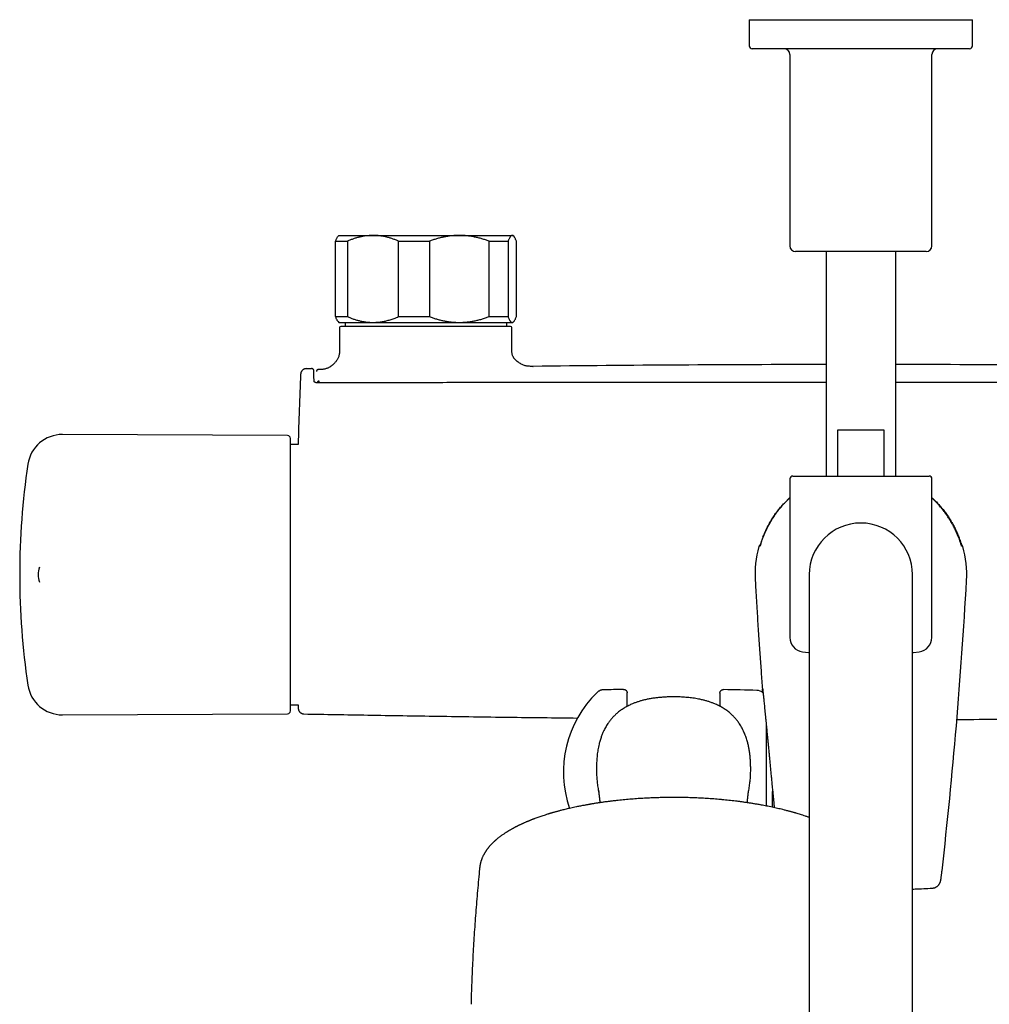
# Model space of a CAD drawing. Header units: millimetres. Extents: x 8 to 1577, y 12 to 2536.
# Tile 4 of 108: x 657 to 824, y 1140 to 1310. Entities that reach past the tile are written whole.
import ezdxf

# ---------------------------------------------------------------- set-up
doc = ezdxf.new("R2010")
doc.units = ezdxf.units.MM

msp = doc.modelspace()

# ---------------------------------------------------------------- linework, layer by layer
at = {"color": 7, "linetype": 'Continuous', "lineweight": 30}
for p, q in [((782.85, 1309.85), (782.85, 1305.35)), ((782.85, 1309.85), (802.1, 1309.85)), ((802.1, 1309.85), (821.35, 1309.85)), ((821.35, 1305.35), (821.35, 1309.85)), ((820.85, 1304.85), (783.35, 1304.85)), ((789.85, 1303.85), (789.85, 1270.85)), ((814.35, 1270.85), (814.35, 1303.85)), ((712.1, 1272.65), (711.97, 1272.52)), ((712.1, 1272.65), (717.97, 1272.65)), ((717.97, 1272.65), (732.84, 1272.65)), ((732.84, 1272.65), (741.97, 1272.65)), ((741.97, 1272.65), (742.1, 1272.65)), ((742.23, 1272.52), (742.1, 1272.65)), ((711.5, 1271.65), (713.55, 1271.65)), ((711.5, 1258.65), (711.5, 1271.65)), ((713.55, 1271.65), (713.55, 1258.65)), ((722.39, 1271.65), (727.7, 1271.65)), ((722.39, 1258.65), (722.39, 1271.65)), ((727.7, 1271.65), (727.7, 1258.65)), ((737.99, 1258.65), (737.99, 1271.65)), ((737.99, 1271.65), (741.25, 1271.65)), ((741.25, 1271.65), (741.25, 1258.65)), ((742.7, 1258.65), (742.7, 1271.65)), ((802.1, 1269.85), (790.85, 1269.85)), ((796.1, 1269.85), (796.1, 1231.15)), ((813.35, 1269.85), (802.1, 1269.85)), ((808.1, 1231.15), (808.1, 1269.85)), ((711.5, 1258.65), (713.55, 1258.65)), ((722.39, 1258.65), (727.7, 1258.65)), ((737.99, 1258.65), (741.25, 1258.65)), ((711.97, 1257.78), (712.1, 1257.65)), ((712.1, 1257.65), (717.97, 1257.65)), ((712.21, 1256.75), (712.21, 1253.15)), ((741.7, 1256.95), (712.41, 1256.95)), ((713.14, 1257.65), (713.14, 1256.95)), ((717.97, 1257.65), (732.84, 1257.65)), ((732.84, 1257.65), (741.97, 1257.65)), ((741.06, 1256.95), (741.06, 1257.65)), ((741.9, 1253.15), (741.9, 1256.75)), ((741.97, 1257.65), (742.1, 1257.65)), ((742.1, 1257.65), (742.23, 1257.78)), ((712.21, 1253.15), (712.21, 1253.15)), ((741.9, 1253.15), (741.9, 1253.15)), ((706.47, 1249.68), (706.48, 1249.67)), ((707.38, 1249.69), (707.37, 1249.69)), ((707.4, 1249.69), (707.38, 1249.69)), ((707.43, 1249.68), (707.38, 1249.69)), ((745.52, 1250.07), (745.56, 1250.07)), ((705.49, 1248.72), (705.49, 1248.72)), ((708.57, 1249.52), (708.51, 1249.5)), ((708.55, 1249.51), (708.53, 1249.51)), ((708.58, 1249.52), (708.58, 1249.52)), ((708.4, 1247.24), (708.4, 1247.36)), ((703.24, 1238.15), (664.4, 1238.32)), ((798.13, 1239.15), (806.07, 1239.15)), ((798.13, 1231.15), (798.13, 1239.15)), ((806.07, 1239.15), (806.07, 1231.15)), ((703.74, 1190.65), (703.74, 1237.65)), ((705.05, 1236.59), (703.74, 1236.59)), ((790.35, 1231.15), (813.85, 1231.15)), ((796.04, 1231.15), (796.1, 1231.17)), ((796.09, 1231.15), (796.1, 1231.15)), ((808.1, 1231.17), (808.14, 1231.15)), ((808.11, 1231.15), (808.1, 1231.15)), ((789.85, 1230.65), (789.85, 1203.33)), ((814.35, 1203.33), (814.35, 1230.65)), ((819.46, 1219.28), (819.45, 1219.32)), ((784.5, 1218.98), (784.5, 1218.98)), ((819.7, 1218.98), (819.7, 1218.98)), ((660.44, 1215.41), (660.45, 1215.42)), ((793.2, 1214.15), (793.2, 1184.15)), ((811, 1184.15), (811, 1214.15)), ((783.89, 1213.13), (783.9, 1213.13)), ((761.8, 1191.44), (761.8, 1193.76)), ((777.8, 1193.74), (777.8, 1191.44)), ((703.74, 1191.71), (705.05, 1191.71)), ((705.05, 1191.71), (705.07, 1191.15)), ((664.4, 1189.98), (703.24, 1190.15)), ((785.8, 1174.26), (785.8, 1188.09)), ((793.2, 1184.15), (793.2, 894.15)), ((811, 894.15), (811, 1184.15)), ((786.77, 1178.02), (786.8, 1177.64)), ((786.8, 1177.64), (786.81, 1177.57)), ((786.81, 1177.57), (786.87, 1176.99)), ((786.87, 1176.9), (786.87, 1176.78)), ((786.87, 1174.04), (786.87, 1176.74)), ((755.52, 1174.57), (755.38, 1174.55))]:
    msp.add_line(p, q, dxfattribs=at)
at = {"color": 7, "linetype": 'Continuous', "lineweight": 30, "flags": 128}
for points in [[(706.47, 1249.68), (706.58, 1249.68), (706.69, 1249.68), (706.81, 1249.68), (706.92, 1249.68), (707.03, 1249.69), (707.15, 1249.69), (707.26, 1249.69), (707.38, 1249.69)], [(792.03, 1200.85), (793.04, 1200.73), (793.2, 1200.71)], [(811, 1200.71), (811.16, 1200.73), (812.16, 1200.85)]]:
    msp.add_lwpolyline(points, dxfattribs=at)
at = {"color": 7, "linetype": 'Continuous', "lineweight": 30}
for centre, radius, start, end in [((783.35, 1305.35), 0.5, 180, 270), ((788.85, 1303.85), 1, 0, 90), ((815.35, 1303.85), 1, 90, 180), ((820.85, 1305.35), 0.5, 270, 0), ((790.85, 1270.85), 1, 180, 270), ((813.35, 1270.85), 1, 270, 0), ((712.41, 1256.75), 0.2, 90, 180), ((741.7, 1256.75), 0.2, 0, 90), ((802.1, -3749.82), 5000.21, 90.06875, 90.64793), ((802.1, -3749.82), 5000.21, 89.35207, 89.93125), ((1504.74, 1214.15), 800, 177.52336, 178.3925), ((664.38, 1232.32), 6, 89.75, 171.5732), ((703.24, 1237.65), 0.5, 0, 89.75), ((787.04, 1214.15), 130, 171.5732, 188.4268), ((790.35, 1230.65), 0.5, 90, 180), ((813.85, 1230.65), 0.5, 0, 90), ((802.1, 1214.15), 8.9, 0, 180), ((784.98, 1218.85), 0.5, 112.3977, 164.6113), ((819.22, 1218.85), 0.5, 15.3819, 67.7197), ((802.1, 1214.15), 18.25, 164.6448, 183.2074), ((802.1, 1214.15), 18.25, 356.7926, 15.3552), ((664.24, 1214.15), 4, 161.4837, 198.5394), ((-62.85, 1262.62), 884.56, 353.53807, 356.79257), ((792.35, 1203.33), 2.5, 180, 262.7727), ((811.85, 1203.33), 2.5, 277.2273, 0), ((664.38, 1195.98), 6, 188.4268, 270.25), ((769.8, 1180.15), 19, 133.8657, 199.3625), ((769.07, 694.42), 500, 90.903, 91.3024), ((769.07, 694.42), 500, 88.2697, 88.9295), ((784.12, 1192.6), 1.6, 45.3163, 88.2697), ((703.24, 1190.65), 0.5, 270.25, 360)]:
    msp.add_arc(centre, radius, start, end, dxfattribs=at)
for points, knots in [([(711.5, 1271.65), (711.53, 1271.72), (711.59, 1271.87), (711.68, 1272.07), (711.76, 1272.24), (711.85, 1272.38), (711.92, 1272.48), (711.96, 1272.51), (711.97, 1272.52)], [0, 0, 0, 0, 0.188327, 0.376877, 0.566189, 0.755796, 0.948924, 1, 1, 1, 1]), ([(717.97, 1272.65), (717.92, 1272.65), (717.69, 1272.65), (717.28, 1272.63), (716.75, 1272.58), (716.21, 1272.49), (715.67, 1272.38), (715.14, 1272.24), (714.61, 1272.07), (714.08, 1271.87), (713.73, 1271.72), (713.55, 1271.65)], [0, 0, 0, 0, 0.034085, 0.1527, 0.271316, 0.392046, 0.512882, 0.633735, 0.754489, 0.877243, 1, 1, 1, 1]), ([(722.39, 1271.65), (722.22, 1271.72), (721.86, 1271.87), (721.33, 1272.07), (720.79, 1272.24), (720.24, 1272.39), (719.68, 1272.5), (719.12, 1272.59), (718.55, 1272.64), (718.16, 1272.65), (717.97, 1272.65)], [0, 0, 0, 0, 0.123055, 0.246106, 0.370182, 0.494254, 0.620027, 0.745797, 0.87262, 1, 1, 1, 1]), ([(732.84, 1272.65), (732.79, 1272.65), (732.53, 1272.65), (732.06, 1272.63), (731.43, 1272.58), (730.81, 1272.49), (730.18, 1272.38), (729.56, 1272.24), (728.93, 1272.07), (728.31, 1271.87), (727.91, 1271.72), (727.7, 1271.65)], [0, 0, 0, 0, 0.031426, 0.150353, 0.269282, 0.389133, 0.508986, 0.631385, 0.753788, 0.876892, 1, 1, 1, 1]), ([(737.99, 1271.65), (737.78, 1271.72), (737.38, 1271.87), (736.75, 1272.07), (736.13, 1272.24), (735.49, 1272.38), (734.84, 1272.5), (734.18, 1272.59), (733.51, 1272.64), (733.07, 1272.65), (732.84, 1272.65)], [0, 0, 0, 0, 0.1229729, 0.2459423, 0.3695815, 0.4932168, 0.6193748, 0.7455295, 0.8727654, 1, 1, 1, 1]), ([(741.97, 1272.65), (741.96, 1272.65), (741.93, 1272.65), (741.88, 1272.64), (741.8, 1272.6), (741.7, 1272.52), (741.59, 1272.38), (741.49, 1272.2), (741.39, 1272), (741.31, 1271.82), (741.27, 1271.71), (741.25, 1271.65)], [0, 0, 0, 0, 0.034085, 0.1230557, 0.2120267, 0.3617269, 0.5114334, 0.6636557, 0.8158867, 0.9079428, 1, 1, 1, 1]), ([(742.7, 1271.65), (742.67, 1271.72), (742.61, 1271.87), (742.52, 1272.07), (742.43, 1272.24), (742.34, 1272.38), (742.25, 1272.5), (742.16, 1272.59), (742.07, 1272.64), (742, 1272.65), (741.97, 1272.65)], [0, 0, 0, 0, 0.122973, 0.245943, 0.369582, 0.493217, 0.619668, 0.746179, 0.87262, 1, 1, 1, 1]), ([(711.97, 1257.78), (711.96, 1257.79), (711.92, 1257.83), (711.85, 1257.92), (711.76, 1258.06), (711.68, 1258.23), (711.59, 1258.43), (711.53, 1258.58), (711.5, 1258.65)], [0, 0, 0, 0, 0.066363, 0.2497, 0.436592, 0.62378, 0.811774, 1, 1, 1, 1]), ([(713.55, 1258.65), (713.73, 1258.58), (714.08, 1258.43), (714.61, 1258.23), (715.15, 1258.06), (715.7, 1257.91), (716.26, 1257.8), (716.83, 1257.71), (717.4, 1257.66), (717.78, 1257.65), (717.97, 1257.65)], [0, 0, 0, 0, 0.122973, 0.245943, 0.369582, 0.493217, 0.619668, 0.746179, 0.87262, 1, 1, 1, 1]), ([(717.97, 1257.65), (718.02, 1257.65), (718.21, 1257.65), (718.53, 1257.66), (719.02, 1257.7), (719.6, 1257.78), (720.27, 1257.92), (720.94, 1258.1), (721.51, 1258.3), (722, 1258.48), (722.26, 1258.59), (722.39, 1258.65)], [0, 0, 0, 0, 0.034085, 0.123056, 0.212027, 0.361727, 0.511433, 0.663656, 0.815887, 0.907943, 1, 1, 1, 1]), ([(727.7, 1258.65), (727.9, 1258.58), (728.29, 1258.43), (728.9, 1258.24), (729.51, 1258.07), (730.13, 1257.93), (730.75, 1257.81), (731.39, 1257.73), (732.03, 1257.67), (732.52, 1257.65), (732.79, 1257.65), (732.84, 1257.65)], [0, 0, 0, 0, 0.119246, 0.238489, 0.358338, 0.478183, 0.600299, 0.722411, 0.845493, 0.968574, 1, 1, 1, 1]), ([(732.84, 1257.65), (733.06, 1257.65), (733.49, 1257.66), (734.13, 1257.71), (734.78, 1257.79), (735.42, 1257.9), (736.07, 1258.05), (736.71, 1258.22), (737.35, 1258.42), (737.78, 1258.57), (737.99, 1258.65)], [0, 0, 0, 0, 0.122618, 0.245238, 0.368878, 0.492521, 0.618996, 0.745475, 0.872735, 1, 1, 1, 1]), ([(741.25, 1258.65), (741.28, 1258.58), (741.33, 1258.43), (741.42, 1258.23), (741.51, 1258.06), (741.6, 1257.91), (741.69, 1257.8), (741.78, 1257.71), (741.88, 1257.66), (741.94, 1257.65), (741.97, 1257.65)], [0, 0, 0, 0, 0.122973, 0.245942, 0.369581, 0.493217, 0.619375, 0.745529, 0.872765, 1, 1, 1, 1]), ([(741.97, 1257.65), (741.98, 1257.65), (742.02, 1257.65), (742.08, 1257.67), (742.17, 1257.72), (742.26, 1257.81), (742.35, 1257.92), (742.44, 1258.06), (742.52, 1258.23), (742.61, 1258.43), (742.67, 1258.58), (742.7, 1258.65)], [0, 0, 0, 0, 0.034085, 0.152699, 0.271315, 0.390844, 0.510376, 0.632431, 0.75449, 0.877243, 1, 1, 1, 1]), ([(712.21, 1253.15), (712.21, 1253.04), (712.21, 1252.82), (712.2, 1252.5), (712.16, 1252.2), (712.11, 1251.92), (712.02, 1251.67), (711.91, 1251.42), (711.78, 1251.18), (711.62, 1250.96), (711.47, 1250.77), (711.32, 1250.6), (711.18, 1250.47), (711.07, 1250.37), (710.99, 1250.3), (710.9, 1250.23), (710.82, 1250.17), (710.75, 1250.11), (710.66, 1250.05), (710.56, 1249.98), (710.43, 1249.9), (710.28, 1249.82), (710.1, 1249.74), (709.9, 1249.67), (709.67, 1249.61), (709.42, 1249.56), (709.14, 1249.54), (708.86, 1249.52), (708.67, 1249.52), (708.58, 1249.52)], [0, 0, 0, 0, 0.0581167, 0.1125961, 0.1637833, 0.2121343, 0.2581044, 0.302006, 0.35202, 0.3984213, 0.4395819, 0.4777572, 0.5135316, 0.5344804, 0.5542577, 0.5728182, 0.5901362, 0.6062029, 0.6223024, 0.6432081, 0.66889, 0.6987985, 0.732496, 0.7696744, 0.8102029, 0.8541366, 0.9016765, 0.9530933, 1, 1, 1, 1]), ([(745.52, 1250.07), (745.44, 1250.07), (745.25, 1250.07), (744.96, 1250.07), (744.67, 1250.1), (744.38, 1250.14), (744.09, 1250.22), (743.8, 1250.32), (743.52, 1250.46), (743.24, 1250.62), (742.98, 1250.8), (742.74, 1250.99), (742.54, 1251.18), (742.39, 1251.34), (742.3, 1251.46), (742.24, 1251.54), (742.18, 1251.65), (742.11, 1251.78), (742.04, 1251.94), (741.99, 1252.12), (741.94, 1252.34), (741.91, 1252.58), (741.9, 1252.86), (741.9, 1253.05), (741.9, 1253.15)], [0, 0, 0, 0, 0.057348, 0.118522, 0.17644, 0.232129, 0.286678, 0.341255, 0.397786, 0.455788, 0.51316, 0.568096, 0.619066, 0.665069, 0.681981, 0.699132, 0.720922, 0.747455, 0.778385, 0.813559, 0.853055, 0.897123, 0.946051, 1, 1, 1, 1]), ([(706.47, 1249.68), (706.42, 1249.67), (706.33, 1249.67), (706.21, 1249.64), (706.1, 1249.6), (705.99, 1249.55), (705.9, 1249.49), (705.82, 1249.42), (705.75, 1249.36), (705.69, 1249.29), (705.64, 1249.21), (705.59, 1249.13), (705.55, 1249.04), (705.52, 1248.95), (705.5, 1248.84), (705.49, 1248.76), (705.49, 1248.72)], [0, 0, 0, 0, 0.091235, 0.177102, 0.25603, 0.326789, 0.40693, 0.471525, 0.533411, 0.595105, 0.656344, 0.719458, 0.776834, 0.843459, 0.918301, 1, 1, 1, 1]), ([(707.8, 1247.53), (707.8, 1247.63), (707.79, 1247.85), (707.79, 1248.13), (707.78, 1248.38), (707.78, 1248.6), (707.77, 1248.79), (707.77, 1248.95), (707.77, 1249.09), (707.76, 1249.21), (707.76, 1249.31), (707.75, 1249.38), (707.75, 1249.43), (707.74, 1249.46), (707.74, 1249.48), (707.73, 1249.49), (707.72, 1249.5), (707.72, 1249.51), (707.71, 1249.52), (707.7, 1249.54), (707.67, 1249.57), (707.65, 1249.59), (707.63, 1249.61), (707.62, 1249.61), (707.61, 1249.62), (707.61, 1249.62), (707.6, 1249.63), (707.6, 1249.63), (707.59, 1249.63), (707.59, 1249.64), (707.58, 1249.64), (707.57, 1249.65), (707.56, 1249.65), (707.55, 1249.66), (707.54, 1249.66), (707.52, 1249.67), (707.51, 1249.67), (707.49, 1249.68), (707.48, 1249.68), (707.46, 1249.69), (707.45, 1249.69), (707.44, 1249.69), (707.44, 1249.69)], [0, 0, 0, 0, 0.0343419, 0.0675203, 0.0995257, 0.1303465, 0.1599713, 0.1883906, 0.2155977, 0.2458012, 0.2743485, 0.3012424, 0.3264872, 0.3501088, 0.3721132, 0.3948189, 0.4154499, 0.433987, 0.4504235, 0.464773, 0.4771012, 0.5318242, 0.543392, 0.5549461, 0.5664867, 0.5780137, 0.589655, 0.603248, 0.618402, 0.6358267, 0.6555223, 0.6774887, 0.7017261, 0.7299141, 0.7606569, 0.7939549, 0.8298082, 0.868217, 0.9091813, 0.9501454, 0.9933809, 1, 1, 1, 1]), ([(708.51, 1249.51), (708.51, 1249.51), (708.5, 1249.51), (708.49, 1249.51), (708.48, 1249.51), (708.47, 1249.5), (708.47, 1249.5), (708.46, 1249.5), (708.44, 1249.5), (708.43, 1249.49), (708.42, 1249.49), (708.41, 1249.49), (708.4, 1249.48), (708.39, 1249.48), (708.38, 1249.47), (708.37, 1249.47), (708.35, 1249.46), (708.34, 1249.45), (708.32, 1249.44), (708.31, 1249.42), (708.29, 1249.41), (708.27, 1249.39), (708.26, 1249.37), (708.24, 1249.35), (708.23, 1249.33), (708.22, 1249.3), (708.21, 1249.28), (708.21, 1249.25), (708.2, 1249.22), (708.2, 1249.19), (708.2, 1249.18)], [0, 0, 0, 0, 0.074297, 0.145269, 0.212917, 0.277243, 0.338248, 0.395932, 0.44728, 0.495678, 0.541125, 0.583622, 0.623169, 0.661889, 0.697291, 0.729389, 0.758578, 0.785047, 0.808802, 0.825543, 0.840606, 0.854019, 0.865797, 0.876311, 0.888173, 0.906011, 0.92699, 0.951153, 0.978404, 1, 1, 1, 1]), ([(708.3, 1247.24), (708.26, 1247.24), (708.2, 1247.24), (708.11, 1247.26), (708.04, 1247.28), (707.98, 1247.31), (707.93, 1247.34), (707.89, 1247.36), (707.87, 1247.38), (707.85, 1247.4), (707.84, 1247.41), (707.83, 1247.43), (707.81, 1247.46), (707.8, 1247.49), (707.8, 1247.51), (707.8, 1247.53)], [0, 0, 0, 0, 0.118263, 0.222857, 0.314941, 0.395152, 0.484353, 0.554055, 0.604882, 0.637335, 0.668821, 0.720712, 0.792839, 0.885458, 1, 1, 1, 1]), ([(796.1, 1247.27), (792.52, 1247.27), (783.24, 1247.27), (768.27, 1247.27), (753.1, 1247.27), (739.88, 1247.26), (729.05, 1247.26), (721.7, 1247.25), (717.85, 1247.25), (717.06, 1247.25), (716.46, 1247.25), (716.04, 1247.25), (715.79, 1247.25), (715.55, 1247.25), (715.32, 1247.25), (715.08, 1247.25), (714.82, 1247.25), (714.52, 1247.25), (714.16, 1247.25), (713.74, 1247.25), (713.28, 1247.25), (712.78, 1247.24), (712.23, 1247.24), (711.66, 1247.24), (711.05, 1247.24), (710.42, 1247.24), (709.74, 1247.24), (709.03, 1247.24), (708.55, 1247.24), (708.3, 1247.24)], [0, 0, 0, 0, 0.122242, 0.316991, 0.51174, 0.640274, 0.768808, 0.881917, 0.891207, 0.900306, 0.908997, 0.911832, 0.91462, 0.917362, 0.920058, 0.922713, 0.925592, 0.928834, 0.933075, 0.93781, 0.94304, 0.948764, 0.954982, 0.961695, 0.968477, 0.975698, 0.983359, 0.99146, 1, 1, 1, 1]), ([(708.7, 1247.51), (708.67, 1247.51), (708.63, 1247.51), (708.56, 1247.5), (708.51, 1247.48), (708.46, 1247.45), (708.41, 1247.41), (708.4, 1247.37), (708.4, 1247.36)], [0, 0, 0, 0, 0.151159, 0.2917221, 0.4248982, 0.5504188, 0.7806456, 1, 1, 1, 1]), ([(708.55, 1247.24), (708.53, 1247.25), (708.5, 1247.26), (708.45, 1247.28), (708.41, 1247.31), (708.4, 1247.34), (708.4, 1247.36)], [0, 0, 0, 0, 0.164334, 0.413576, 0.691242, 1, 1, 1, 1]), ([(708.7, 1247.24), (708.7, 1247.25), (708.7, 1247.26), (708.7, 1247.29), (708.7, 1247.33), (708.7, 1247.37), (708.7, 1247.41), (708.7, 1247.45), (708.7, 1247.49), (708.7, 1247.51), (708.7, 1247.51)], [0, 0, 0, 0, 0.051637, 0.187117, 0.322598, 0.458078, 0.593559, 0.729039, 0.86452, 1, 1, 1, 1]), ([(895.9, 1247.24), (895.67, 1247.24), (895.23, 1247.24), (894.59, 1247.24), (893.98, 1247.24), (893.41, 1247.24), (892.89, 1247.24), (892.4, 1247.24), (891.96, 1247.24), (891.55, 1247.24), (891.18, 1247.24), (890.85, 1247.24), (890.53, 1247.24), (890.23, 1247.25), (889.93, 1247.25), (889.63, 1247.25), (889.32, 1247.25), (888.68, 1247.25), (887.7, 1247.25), (886.38, 1247.25), (883.14, 1247.25), (876.13, 1247.26), (865.79, 1247.26), (854.06, 1247.26), (842.06, 1247.27), (829.34, 1247.27), (817.78, 1247.27), (810.7, 1247.27), (808.1, 1247.27)], [0, 0, 0, 0, 0.0077872, 0.0151313, 0.0220324, 0.0284904, 0.0345054, 0.0399817, 0.0450307, 0.0496523, 0.0538467, 0.0576861, 0.0611416, 0.064564, 0.0680093, 0.0714777, 0.074969, 0.0784833, 0.0933715, 0.1084199, 0.1234683, 0.2040845, 0.3480423, 0.4765762, 0.6051102, 0.7581271, 0.9111442, 1, 1, 1, 1]), ([(785.22, 1220.65), (785.28, 1220.8), (785.4, 1221.1), (785.65, 1221.68), (785.99, 1222.39), (786.44, 1223.2), (786.91, 1223.96), (787.38, 1224.66), (787.88, 1225.31), (788.39, 1225.92), (788.88, 1226.47), (789.36, 1226.96), (789.67, 1227.26), (789.84, 1227.41), (789.85, 1227.42)], [0, 0, 0, 0, 0.058667, 0.117334, 0.231492, 0.34565, 0.45097, 0.556289, 0.652673, 0.749057, 0.842387, 0.918611, 0.994857, 1, 1, 1, 1]), ([(785.47, 1221.14), (785.57, 1221.37), (785.77, 1221.83), (786.11, 1222.5), (786.47, 1223.16), (786.86, 1223.81), (787.28, 1224.45), (787.73, 1225.07), (788.21, 1225.67), (788.69, 1226.22), (789.16, 1226.72), (789.53, 1227.09), (789.77, 1227.31), (789.85, 1227.38)], [0, 0, 0, 0, 0.0975217, 0.1955456, 0.2935695, 0.3925433, 0.491517, 0.5914555, 0.6913941, 0.7918587, 0.8749115, 0.9579902, 1, 1, 1, 1]), ([(814.35, 1227.42), (814.47, 1227.31), (814.78, 1227.03), (815.26, 1226.54), (815.78, 1225.96), (816.28, 1225.36), (816.75, 1224.75), (817.19, 1224.11), (817.6, 1223.46), (817.99, 1222.78), (818.35, 1222.09), (818.69, 1221.38), (818.88, 1220.89), (818.98, 1220.65)], [0, 0, 0, 0, 0.056796, 0.151656, 0.247044, 0.339754, 0.432951, 0.526148, 0.620262, 0.714377, 0.809417, 0.904458, 1, 1, 1, 1]), ([(818.73, 1221.14), (818.63, 1221.37), (818.43, 1221.83), (818.09, 1222.5), (817.73, 1223.16), (817.34, 1223.81), (816.91, 1224.45), (816.46, 1225.07), (815.98, 1225.67), (815.51, 1226.22), (815.04, 1226.72), (814.66, 1227.09), (814.43, 1227.31), (814.35, 1227.38)], [0, 0, 0, 0, 0.097522, 0.195546, 0.29357, 0.392543, 0.491517, 0.591456, 0.691394, 0.791859, 0.874911, 0.95799, 1, 1, 1, 1]), ([(784.85, 1219.49), (784.86, 1219.52), (784.89, 1219.6), (784.94, 1219.76), (785.01, 1219.94), (785.08, 1220.15), (785.16, 1220.37), (785.25, 1220.61), (785.36, 1220.86), (785.43, 1221.05), (785.47, 1221.14)], [0, 0, 0, 0, 0.077994, 0.199167, 0.320008, 0.446754, 0.573869, 0.700654, 0.85032, 1, 1, 1, 1]), ([(819.35, 1219.48), (819.33, 1219.52), (819.31, 1219.6), (819.25, 1219.76), (819.19, 1219.94), (819.12, 1220.15), (819.04, 1220.37), (818.94, 1220.61), (818.84, 1220.86), (818.77, 1221.05), (818.73, 1221.14)], [0, 0, 0, 0, 0.079223, 0.200235, 0.320915, 0.447491, 0.574437, 0.701054, 0.85052, 1, 1, 1, 1]), ([(784.86, 1219.49), (784.85, 1219.48), (784.84, 1219.43), (784.81, 1219.36), (784.79, 1219.28), (784.76, 1219.21), (784.75, 1219.16), (784.73, 1219.12), (784.72, 1219.09), (784.71, 1219.07), (784.71, 1219.06), (784.71, 1219.06), (784.71, 1219.06)], [0, 0, 0, 0, 0.0586, 0.192816, 0.326117, 0.457603, 0.586138, 0.697436, 0.796292, 0.891955, 0.972527, 1, 1, 1, 1]), ([(784.75, 1219.33), (784.75, 1219.31), (784.74, 1219.3), (784.74, 1219.28), (784.73, 1219.28)], [0, 0, 0, 0, 0.666015, 1, 1, 1, 1]), ([(785.22, 1220.65), (785.19, 1220.57), (785.13, 1220.41), (785.04, 1220.18), (784.96, 1219.96), (784.89, 1219.76), (784.83, 1219.57), (784.78, 1219.42), (784.76, 1219.35), (784.75, 1219.32)], [0, 0, 0, 0, 0.151039, 0.302504, 0.453491, 0.60361, 0.754221, 0.904277, 1, 1, 1, 1]), ([(818.98, 1220.65), (819.01, 1220.57), (819.07, 1220.41), (819.16, 1220.18), (819.24, 1219.96), (819.31, 1219.76), (819.37, 1219.57), (819.42, 1219.42), (819.44, 1219.34), (819.45, 1219.31)], [0, 0, 0, 0, 0.150592, 0.30161, 0.45215, 0.601826, 0.751991, 0.901604, 1, 1, 1, 1]), ([(819.49, 1219.06), (819.49, 1219.06), (819.49, 1219.06), (819.48, 1219.07), (819.48, 1219.09), (819.47, 1219.11), (819.45, 1219.16), (819.44, 1219.21), (819.42, 1219.27), (819.39, 1219.35), (819.37, 1219.42), (819.35, 1219.47), (819.34, 1219.49)], [0, 0, 0, 0, 0.036664, 0.111428, 0.201559, 0.302725, 0.412244, 0.530953, 0.65591, 0.785137, 0.917198, 1, 1, 1, 1]), ([(660.45, 1212.86), (660.45, 1212.86), (660.45, 1212.87), (660.45, 1212.88), (660.45, 1212.88)], [0, 0, 0, 0, 0.653719, 1, 1, 1, 1]), ([(783.88, 1213.13), (783.91, 1212.6), (783.97, 1211.46), (784.07, 1209.7), (784.19, 1207.89), (784.3, 1206.13), (784.41, 1204.41), (784.52, 1202.76), (784.63, 1201.15), (784.74, 1199.59), (784.85, 1198.07), (784.96, 1196.58), (785.07, 1195.15), (785.14, 1194.23), (785.17, 1193.79)], [0, 0, 0, 0, 0.081732, 0.177758, 0.271452, 0.362814, 0.451844, 0.537015, 0.619937, 0.700611, 0.779036, 0.856743, 0.93211, 1, 1, 1, 1]), ([(757.71, 1194.3), (757.66, 1194.29), (757.56, 1194.29), (757.43, 1194.27), (757.33, 1194.24), (757.25, 1194.22), (757.17, 1194.19), (757.07, 1194.15), (756.94, 1194.08), (756.79, 1193.99), (756.69, 1193.9), (756.63, 1193.85)], [0, 0, 0, 0, 0.127121, 0.236127, 0.326094, 0.396486, 0.452037, 0.543474, 0.666056, 0.81889, 1, 1, 1, 1]), ([(761.19, 1194.36), (761.2, 1194.36), (761.25, 1194.36), (761.33, 1194.35), (761.43, 1194.32), (761.52, 1194.27), (761.6, 1194.21), (761.67, 1194.14), (761.73, 1194.06), (761.77, 1193.96), (761.79, 1193.86), (761.8, 1193.8), (761.8, 1193.76)], [0, 0, 0, 0, 0.028109, 0.14952, 0.254326, 0.36217, 0.466961, 0.57479, 0.679573, 0.787394, 0.892178, 1, 1, 1, 1]), ([(777.8, 1193.74), (777.8, 1193.77), (777.8, 1193.84), (777.83, 1193.94), (777.87, 1194.03), (777.93, 1194.11), (778, 1194.19), (778.08, 1194.25), (778.17, 1194.29), (778.27, 1194.33), (778.35, 1194.34), (778.4, 1194.34), (778.41, 1194.34)], [0, 0, 0, 0, 0.104591, 0.212216, 0.316807, 0.424431, 0.52903, 0.636661, 0.741274, 0.84892, 0.971943, 1, 1, 1, 1]), ([(785.18, 1193.79), (785.17, 1193.83), (785.16, 1193.95), (785.15, 1194.12), (785.14, 1194.31), (785.13, 1194.4), (785.13, 1194.45)], [0, 0, 0, 0, 0.1055831, 0.4031525, 0.7010191, 1, 1, 1, 1]), ([(785.14, 1194.53), (785.14, 1194.53), (785.14, 1194.53), (785.15, 1194.52), (785.15, 1194.5), (785.15, 1194.47), (785.16, 1194.43), (785.17, 1194.37), (785.17, 1194.31), (785.18, 1194.23), (785.19, 1194.13), (785.21, 1194.03), (785.21, 1193.95), (785.22, 1193.91), (785.22, 1193.91)], [0, 0, 0, 0, 0.0292592, 0.0918668, 0.1669162, 0.2543594, 0.350854, 0.4533409, 0.559485, 0.6677868, 0.7773216, 0.8875003, 0.9979206, 1, 1, 1, 1]), ([(785.22, 1193.92), (785.23, 1193.86), (785.24, 1193.71), (785.27, 1193.44), (785.31, 1193.1), (785.34, 1192.72), (785.39, 1192.3), (785.43, 1191.84), (785.48, 1191.34), (785.53, 1190.81), (785.59, 1190.24), (785.65, 1189.65), (785.71, 1189.02), (785.77, 1188.36), (785.84, 1187.67), (785.91, 1186.96), (785.98, 1186.22), (786.05, 1185.47), (786.13, 1184.69), (786.2, 1183.9), (786.28, 1183.08), (786.36, 1182.26), (786.44, 1181.42), (786.52, 1180.58), (786.6, 1179.73), (786.68, 1178.88), (786.74, 1178.31), (786.77, 1178.02)], [0, 0, 0, 0, 0.030784, 0.07105, 0.111258, 0.151519, 0.191941, 0.232617, 0.273164, 0.313493, 0.353717, 0.393943, 0.43428, 0.474838, 0.515509, 0.555926, 0.596187, 0.636399, 0.676671, 0.717109, 0.757794, 0.798329, 0.838652, 0.878874, 0.919101, 0.95944, 1, 1, 1, 1]), ([(769.8, 1193.08), (769.58, 1193.08), (769.15, 1193.08), (768.51, 1193.05), (767.86, 1193.01), (767.21, 1192.96), (766.56, 1192.88), (765.91, 1192.78), (765.27, 1192.66), (764.66, 1192.53), (764.1, 1192.37), (763.58, 1192.21), (763.07, 1192.03), (762.62, 1191.84), (762.23, 1191.67), (761.9, 1191.5), (761.57, 1191.32), (761.25, 1191.13), (760.93, 1190.93), (760.62, 1190.71), (760.32, 1190.48), (759.97, 1190.19), (759.59, 1189.84), (759.19, 1189.41), (758.81, 1188.95), (758.5, 1188.52), (758.25, 1188.13), (758.05, 1187.79), (757.86, 1187.43), (757.65, 1187.01), (757.44, 1186.5), (757.26, 1185.99), (757.09, 1185.46), (756.96, 1184.96), (756.85, 1184.43), (756.76, 1183.95), (756.68, 1183.47), (756.62, 1182.98), (756.57, 1182.48), (756.54, 1181.99), (756.51, 1181.49), (756.5, 1180.94), (756.5, 1180.35), (756.52, 1179.63), (756.57, 1178.84), (756.65, 1178.1), (756.74, 1177.5), (756.81, 1177.08), (756.87, 1176.81), (756.9, 1176.69)], [0, 0, 0, 0, 0.025728, 0.051508, 0.077316, 0.103352, 0.129424, 0.155744, 0.182106, 0.208557, 0.230508, 0.252492, 0.27455, 0.29665, 0.311759, 0.326867, 0.342047, 0.357226, 0.372568, 0.387909, 0.403348, 0.418785, 0.442515, 0.466346, 0.490383, 0.514523, 0.53058, 0.546637, 0.56281, 0.578983, 0.603531, 0.628156, 0.644696, 0.670388, 0.689846, 0.709305, 0.728847, 0.74839, 0.768142, 0.787893, 0.807697, 0.8275, 0.854084, 0.877697, 0.913303, 0.94899, 0.966989, 0.984987, 1, 1, 1, 1]), ([(782.7, 1176.69), (782.72, 1176.8), (782.78, 1177.05), (782.85, 1177.45), (782.94, 1178.05), (783.03, 1178.79), (783.08, 1179.6), (783.1, 1180.32), (783.1, 1180.95), (783.08, 1181.6), (783.05, 1182.25), (782.99, 1182.9), (782.91, 1183.55), (782.8, 1184.21), (782.66, 1184.85), (782.52, 1185.41), (782.37, 1185.88), (782.24, 1186.26), (782.1, 1186.64), (781.91, 1187.07), (781.68, 1187.56), (781.41, 1188.04), (781.12, 1188.5), (780.81, 1188.93), (780.43, 1189.4), (780.01, 1189.84), (779.63, 1190.2), (779.28, 1190.48), (778.98, 1190.71), (778.68, 1190.92), (778.36, 1191.13), (778.04, 1191.32), (777.71, 1191.5), (777.37, 1191.67), (776.97, 1191.85), (776.52, 1192.03), (776, 1192.22), (775.48, 1192.38), (774.92, 1192.53), (774.38, 1192.65), (773.86, 1192.75), (773.38, 1192.83), (772.9, 1192.9), (772.42, 1192.95), (771.93, 1193), (771.44, 1193.03), (770.95, 1193.06), (770.4, 1193.08), (770.02, 1193.08), (769.8, 1193.08)], [0, 0, 0, 0, 0.013083, 0.030912, 0.04874, 0.084754, 0.120858, 0.145083, 0.170847, 0.196659, 0.222496, 0.248556, 0.274649, 0.301003, 0.327408, 0.353929, 0.370025, 0.38612, 0.402299, 0.418477, 0.44301, 0.467638, 0.484191, 0.508344, 0.532602, 0.557075, 0.581659, 0.596746, 0.611833, 0.627015, 0.642197, 0.657553, 0.672909, 0.688342, 0.703775, 0.725828, 0.747926, 0.770102, 0.792313, 0.817874, 0.837191, 0.856507, 0.87589, 0.895273, 0.914844, 0.934414, 0.95404, 0.973666, 1, 1, 1, 1]), ([(705.07, 1191.1), (705.07, 1191.07), (705.08, 1190.99), (705.1, 1190.88), (705.13, 1190.79), (705.17, 1190.69), (705.22, 1190.61), (705.27, 1190.54), (705.32, 1190.47), (705.38, 1190.41), (705.47, 1190.33), (705.57, 1190.27), (705.68, 1190.21), (705.79, 1190.17), (705.92, 1190.14), (706.01, 1190.14), (706.05, 1190.13)], [0, 0, 0, 0, 0.076828, 0.149223, 0.216126, 0.276676, 0.346412, 0.402685, 0.450114, 0.509837, 0.58394, 0.671747, 0.745847, 0.826053, 0.911229, 1, 1, 1, 1]), ([(706.05, 1190.13), (709.72, 1190.07), (717.43, 1189.93), (729.2, 1189.74), (741.26, 1189.57), (749.26, 1189.48), (753.22, 1189.43)], [0, 0, 0, 0, 0.233106, 0.490673, 0.748238, 1, 1, 1, 1]), ([(818.65, 1189.19), (821.23, 1189.2), (827.87, 1189.23), (838.55, 1189.31), (850.7, 1189.43), (862.85, 1189.57), (875, 1189.74), (886.77, 1189.93), (894.48, 1190.07), (898.15, 1190.13)], [0, 0, 0, 0, 0.09752, 0.250353, 0.403187, 0.556023, 0.70886, 0.861698, 1, 1, 1, 1]), ([(756.83, 1177), (756.83, 1177), (756.83, 1177), (756.83, 1177), (756.83, 1177), (756.83, 1176.99), (756.84, 1176.99), (756.84, 1176.99), (756.84, 1176.98), (756.84, 1176.98), (756.84, 1176.97), (756.84, 1176.97), (756.84, 1176.96), (756.84, 1176.96), (756.84, 1176.95), (756.84, 1176.94), (756.84, 1176.93), (756.85, 1176.92), (756.85, 1176.91), (756.85, 1176.9), (756.85, 1176.88), (756.85, 1176.87), (756.86, 1176.85), (756.86, 1176.83), (756.86, 1176.81), (756.87, 1176.79), (756.87, 1176.77), (756.87, 1176.76), (756.87, 1176.74), (756.87, 1176.73), (756.88, 1176.71), (756.88, 1176.7), (756.88, 1176.67), (756.89, 1176.65), (756.89, 1176.62), (756.89, 1176.59), (756.9, 1176.56), (756.9, 1176.53), (756.91, 1176.5), (756.91, 1176.48), (756.91, 1176.45), (756.92, 1176.43), (756.92, 1176.4), (756.92, 1176.38), (756.92, 1176.36), (756.93, 1176.34), (756.93, 1176.31), (756.93, 1176.28), (756.94, 1176.23), (756.95, 1176.17), (756.95, 1176.13), (756.96, 1176.09), (756.96, 1176.06), (756.96, 1176.04), (756.97, 1176.01), (756.97, 1175.98), (756.97, 1175.96), (756.98, 1175.93), (756.98, 1175.9), (756.98, 1175.87), (756.99, 1175.83), (756.99, 1175.8), (756.99, 1175.77), (757, 1175.74), (757, 1175.71), (757, 1175.68), (757.01, 1175.66), (757.01, 1175.64), (757.01, 1175.62), (757.01, 1175.59), (757.02, 1175.57), (757.02, 1175.54), (757.02, 1175.51), (757.03, 1175.48), (757.03, 1175.44), (757.03, 1175.41), (757.04, 1175.38), (757.04, 1175.34), (757.04, 1175.3), (757.05, 1175.26), (757.05, 1175.22), (757.06, 1175.18), (757.06, 1175.15), (757.06, 1175.12), (757.07, 1175.1), (757.07, 1175.07), (757.07, 1175.05), (757.07, 1175.03), (757.07, 1175.01), (757.08, 1174.98), (757.08, 1174.96), (757.08, 1174.92), (757.09, 1174.89), (757.09, 1174.86), (757.09, 1174.83), (757.09, 1174.82)], [0, 0, 0, 0, 0.002628, 0.020003, 0.036474, 0.050418, 0.063667, 0.07681, 0.090086, 0.103496, 0.116776, 0.127536, 0.137724, 0.147339, 0.156382, 0.165087, 0.182696, 0.201023, 0.214608, 0.22876, 0.243488, 0.258409, 0.272774, 0.289924, 0.306472, 0.322607, 0.338383, 0.347092, 0.3564, 0.366306, 0.376811, 0.387914, 0.399524, 0.415862, 0.432818, 0.450323, 0.467517, 0.480627, 0.493386, 0.505741, 0.517427, 0.52862, 0.539076, 0.548794, 0.557847, 0.566881, 0.576051, 0.585357, 0.60757, 0.629977, 0.652351, 0.661085, 0.669782, 0.678442, 0.687065, 0.695864, 0.705349, 0.714025, 0.723219, 0.732933, 0.743165, 0.75371, 0.763349, 0.772131, 0.780056, 0.787124, 0.792723, 0.798395, 0.804574, 0.811259, 0.81845, 0.826147, 0.834352, 0.843062, 0.851297, 0.859938, 0.868986, 0.878384, 0.887513, 0.898807, 0.909352, 0.919148, 0.926139, 0.932691, 0.938803, 0.944477, 0.949713, 0.954509, 0.959102, 0.964705, 0.970948, 0.977832, 0.985356, 0.993521, 1, 1, 1, 1]), ([(782.51, 1174.82), (782.51, 1174.83), (782.51, 1174.84), (782.51, 1174.88), (782.52, 1174.92), (782.52, 1174.97), (782.52, 1175.01), (782.53, 1175.05), (782.53, 1175.08), (782.53, 1175.11), (782.54, 1175.14), (782.54, 1175.17), (782.54, 1175.19), (782.54, 1175.22), (782.55, 1175.25), (782.55, 1175.29), (782.56, 1175.35), (782.56, 1175.4), (782.57, 1175.44), (782.57, 1175.48), (782.58, 1175.52), (782.58, 1175.56), (782.58, 1175.6), (782.59, 1175.63), (782.59, 1175.66), (782.6, 1175.69), (782.6, 1175.72), (782.6, 1175.76), (782.61, 1175.79), (782.61, 1175.83), (782.61, 1175.86), (782.62, 1175.9), (782.62, 1175.94), (782.63, 1175.99), (782.64, 1176.06), (782.65, 1176.13), (782.65, 1176.2), (782.66, 1176.26), (782.67, 1176.31), (782.67, 1176.35), (782.68, 1176.39), (782.68, 1176.42), (782.69, 1176.46), (782.69, 1176.49), (782.69, 1176.51), (782.7, 1176.54), (782.7, 1176.57), (782.7, 1176.59), (782.71, 1176.62), (782.71, 1176.64), (782.72, 1176.67), (782.72, 1176.7), (782.72, 1176.72), (782.73, 1176.75), (782.73, 1176.76), (782.73, 1176.78), (782.73, 1176.8), (782.74, 1176.81), (782.74, 1176.83), (782.74, 1176.84), (782.74, 1176.85), (782.74, 1176.86), (782.74, 1176.88), (782.75, 1176.89), (782.75, 1176.9), (782.75, 1176.91), (782.75, 1176.92), (782.75, 1176.93), (782.75, 1176.94), (782.76, 1176.94), (782.76, 1176.95), (782.76, 1176.96), (782.76, 1176.97), (782.76, 1176.98), (782.76, 1176.98), (782.76, 1176.99), (782.76, 1176.99), (782.76, 1176.99), (782.76, 1176.99), (782.76, 1177), (782.76, 1177), (782.76, 1177), (782.76, 1177), (782.76, 1177), (782.76, 1177)], [0, 0, 0, 0, 0.001469, 0.011359, 0.021659, 0.03198, 0.04168, 0.050608, 0.058925, 0.06663, 0.073724, 0.080207, 0.086078, 0.09162, 0.097339, 0.109927, 0.123336, 0.137565, 0.146497, 0.155724, 0.165392, 0.175696, 0.186637, 0.195681, 0.205117, 0.214947, 0.225169, 0.235633, 0.248247, 0.259945, 0.270752, 0.281349, 0.292033, 0.313268, 0.334843, 0.361045, 0.387822, 0.414635, 0.431501, 0.44821, 0.46441, 0.479854, 0.494542, 0.508575, 0.521721, 0.534867, 0.548112, 0.562047, 0.576768, 0.592276, 0.608379, 0.624517, 0.640655, 0.656792, 0.669471, 0.681949, 0.693943, 0.705451, 0.716472, 0.728571, 0.74076, 0.753391, 0.766464, 0.779672, 0.792451, 0.804789, 0.816847, 0.828341, 0.840635, 0.853727, 0.867618, 0.882238, 0.897469, 0.91331, 0.923988, 0.934926, 0.946099, 0.956841, 0.966849, 0.976123, 0.984196, 0.991617, 0.998386, 1, 1, 1, 1]), ([(786.87, 1176.99), (786.94, 1176.18), (787.04, 1175.16), (787.14, 1174.19), (787.16, 1173.98)], [0, 0, 0, 0, 0.785068, 1, 1, 1, 1]), ([(786.87, 1176.99), (786.87, 1176.98), (786.87, 1176.96), (786.87, 1176.95), (786.87, 1176.95)], [0, 0, 0, 0, 0.498121, 1, 1, 1, 1]), ([(769.8, 1175.73), (769.58, 1175.73), (769.27, 1175.73), (768.82, 1175.72), (768.43, 1175.72), (767.97, 1175.71), (767.48, 1175.7), (766.97, 1175.69), (766.44, 1175.67), (765.9, 1175.65), (765.35, 1175.62), (764.8, 1175.59), (764.23, 1175.56), (763.67, 1175.53), (763.1, 1175.49), (762.53, 1175.44), (761.95, 1175.39), (761.38, 1175.34), (760.8, 1175.29), (760.23, 1175.23), (759.65, 1175.16), (759.08, 1175.09), (758.51, 1175.02), (757.94, 1174.95), (757.37, 1174.87), (756.8, 1174.78), (756.24, 1174.7), (755.82, 1174.63), (755.58, 1174.59), (755.52, 1174.58)], [0, 0, 0, 0, 0.044905, 0.062976, 0.093002, 0.124181, 0.157637, 0.192571, 0.22866, 0.265648, 0.30335, 0.341631, 0.380386, 0.419536, 0.459018, 0.498782, 0.538786, 0.578997, 0.619386, 0.659931, 0.700609, 0.741405, 0.782303, 0.823289, 0.864352, 0.905481, 0.946667, 0.987902, 1, 1, 1, 1]), ([(784.06, 1174.58), (783.87, 1174.61), (783.48, 1174.68), (782.87, 1174.77), (782.26, 1174.86), (781.65, 1174.95), (781.06, 1175.03), (780.49, 1175.1), (779.92, 1175.16), (779.35, 1175.23), (778.77, 1175.29), (778.19, 1175.34), (777.6, 1175.4), (777.02, 1175.45), (776.43, 1175.49), (775.84, 1175.53), (775.25, 1175.57), (774.66, 1175.6), (774.08, 1175.63), (773.49, 1175.66), (772.9, 1175.68), (772.33, 1175.7), (771.77, 1175.71), (771.27, 1175.72), (770.83, 1175.72), (770.35, 1175.73), (770.01, 1175.73), (769.8, 1175.73)], [0, 0, 0, 0, 0.042688, 0.08766, 0.132789, 0.178087, 0.218841, 0.259617, 0.300409, 0.341212, 0.382023, 0.422836, 0.463647, 0.504448, 0.54523, 0.58598, 0.626682, 0.667311, 0.707828, 0.748171, 0.788229, 0.827774, 0.866275, 0.902085, 0.930766, 0.955919, 1, 1, 1, 1]), ([(755.42, 1174.56), (755.38, 1174.55), (755.27, 1174.53), (755.1, 1174.5), (754.89, 1174.47), (754.66, 1174.42), (754.39, 1174.37), (754.09, 1174.32), (753.76, 1174.25), (753.41, 1174.18), (753, 1174.1), (752.56, 1174), (752.1, 1173.9), (751.66, 1173.8), (751.26, 1173.71), (750.88, 1173.62), (750.55, 1173.53), (750.25, 1173.46), (750, 1173.39), (749.76, 1173.32), (749.54, 1173.26), (749.34, 1173.21), (749.16, 1173.16), (749.03, 1173.12), (748.93, 1173.09), (748.87, 1173.08), (748.81, 1173.06), (748.74, 1173.04), (748.65, 1173.01), (748.54, 1172.98), (748.41, 1172.94), (748.25, 1172.89), (747.99, 1172.81), (747.66, 1172.71), (747.27, 1172.58), (746.9, 1172.46), (746.56, 1172.34), (746.22, 1172.22), (745.94, 1172.11), (745.72, 1172.03), (745.55, 1171.97), (745.4, 1171.91), (745.26, 1171.85), (745.13, 1171.8), (745.01, 1171.75), (744.87, 1171.69), (744.72, 1171.63), (744.56, 1171.57), (744.39, 1171.5), (744.21, 1171.42), (744.03, 1171.34), (743.86, 1171.26), (743.7, 1171.19), (743.54, 1171.11), (743.37, 1171.03), (743.21, 1170.96), (743.08, 1170.9), (742.99, 1170.85), (742.91, 1170.81), (742.85, 1170.78), (742.79, 1170.75), (742.72, 1170.71), (742.62, 1170.67), (742.5, 1170.6), (742.38, 1170.54), (742.25, 1170.47), (742.12, 1170.4), (741.98, 1170.32), (741.84, 1170.24), (741.69, 1170.16), (741.54, 1170.08), (741.4, 1169.99), (741.28, 1169.92), (741.16, 1169.84), (741.04, 1169.77), (740.93, 1169.7), (740.79, 1169.61), (740.61, 1169.5), (740.4, 1169.35), (740.19, 1169.2), (739.96, 1169.04), (739.76, 1168.89), (739.59, 1168.75), (739.44, 1168.64), (739.31, 1168.53), (739.21, 1168.44), (739.12, 1168.37), (739.05, 1168.3), (738.97, 1168.23), (738.88, 1168.15), (738.76, 1168.04), (738.62, 1167.91), (738.49, 1167.77), (738.36, 1167.63), (738.23, 1167.5), (738.12, 1167.37), (738.01, 1167.25), (737.92, 1167.14), (737.84, 1167.04), (737.77, 1166.95), (737.71, 1166.87), (737.64, 1166.79), (737.57, 1166.69), (737.51, 1166.59), (737.45, 1166.51), (737.4, 1166.44), (737.36, 1166.38), (737.33, 1166.33), (737.3, 1166.28), (737.28, 1166.25), (737.26, 1166.22), (737.24, 1166.18), (737.21, 1166.14), (737.18, 1166.08), (737.14, 1166.01), (737.09, 1165.93), (737.06, 1165.86), (737, 1165.76), (736.93, 1165.62), (736.85, 1165.44), (736.79, 1165.3), (736.75, 1165.19), (736.72, 1165.12), (736.7, 1165.06), (736.68, 1165), (736.65, 1164.94), (736.63, 1164.87), (736.6, 1164.78), (736.57, 1164.68), (736.54, 1164.59), (736.52, 1164.5), (736.5, 1164.43), (736.49, 1164.37), (736.48, 1164.33), (736.47, 1164.29), (736.46, 1164.25), (736.45, 1164.21), (736.44, 1164.15), (736.42, 1164.07), (736.41, 1163.97), (736.39, 1163.86), (736.37, 1163.72), (736.36, 1163.62), (736.35, 1163.57)], [0, 0, 0, 0, 0.004248, 0.00956, 0.015939, 0.023387, 0.031903, 0.041309, 0.051749, 0.063221, 0.075726, 0.091674, 0.107078, 0.121652, 0.135396, 0.14831, 0.160394, 0.17009, 0.179176, 0.187652, 0.195517, 0.202771, 0.209197, 0.21448, 0.217165, 0.219415, 0.221272, 0.223656, 0.226944, 0.231054, 0.236038, 0.241894, 0.248507, 0.264406, 0.279348, 0.293332, 0.306469, 0.31961, 0.332933, 0.340041, 0.347077, 0.353444, 0.359061, 0.363929, 0.369417, 0.37525, 0.381645, 0.388273, 0.395417, 0.403491, 0.412765, 0.41921, 0.426131, 0.433527, 0.441398, 0.449378, 0.455038, 0.459692, 0.463338, 0.466018, 0.468607, 0.471466, 0.476506, 0.482215, 0.488592, 0.494748, 0.50129, 0.50821, 0.515509, 0.523189, 0.531158, 0.538462, 0.54543, 0.551575, 0.557717, 0.563904, 0.570136, 0.581569, 0.593688, 0.606572, 0.620357, 0.634495, 0.644169, 0.653657, 0.662607, 0.670201, 0.675191, 0.680049, 0.685493, 0.691522, 0.700931, 0.711085, 0.721693, 0.732275, 0.742524, 0.752304, 0.761178, 0.769063, 0.777187, 0.782559, 0.788311, 0.794686, 0.801685, 0.809527, 0.814368, 0.819436, 0.823916, 0.827621, 0.830551, 0.83268, 0.834733, 0.837144, 0.839912, 0.844488, 0.84967, 0.854766, 0.85967, 0.864382, 0.875467, 0.886975, 0.898859, 0.903588, 0.907951, 0.911846, 0.915276, 0.918916, 0.923247, 0.929008, 0.935528, 0.941491, 0.946565, 0.95075, 0.954412, 0.956583, 0.958735, 0.960867, 0.963278, 0.96672, 0.971233, 0.976815, 0.98347, 0.991198, 1, 1, 1, 1]), ([(784.79, 1174.45), (784.78, 1174.45), (784.54, 1174.5), (784.29, 1174.54), (784.06, 1174.58)], [0, 0, 0, 0, 0.069254, 1, 1, 1, 1]), ([(793.2, 1172.28), (793.14, 1172.3), (792.92, 1172.38), (792.54, 1172.51), (792.1, 1172.65), (791.69, 1172.78), (791.32, 1172.9), (791.05, 1172.98), (790.86, 1173.04), (790.78, 1173.06), (790.72, 1173.08), (790.68, 1173.09), (790.64, 1173.1), (790.6, 1173.11), (790.54, 1173.13), (790.45, 1173.16), (790.32, 1173.19), (790.15, 1173.24), (789.96, 1173.29), (789.74, 1173.35), (789.49, 1173.42), (789.21, 1173.49), (788.7, 1173.62), (787.97, 1173.8), (787.03, 1174.01), (786.08, 1174.21), (785.34, 1174.35), (784.91, 1174.43), (784.8, 1174.45)], [0, 0, 0, 0, 0.025904, 0.088982, 0.148278, 0.198713, 0.245671, 0.289134, 0.302817, 0.313766, 0.321311, 0.325458, 0.3288, 0.333588, 0.339823, 0.352458, 0.368624, 0.38832, 0.411544, 0.438296, 0.468577, 0.502384, 0.539705, 0.649487, 0.75712, 0.862595, 0.965902, 1, 1, 1, 1]), ([(736.35, 1163.57), (736.34, 1163.39), (736.25, 1162.57), (736.12, 1161.11), (735.94, 1159.19), (735.79, 1157.28), (735.64, 1155.36), (735.5, 1153.45), (735.38, 1151.53), (735.26, 1149.61), (735.16, 1147.69), (735.07, 1145.77), (734.99, 1143.85), (734.92, 1141.95), (734.88, 1140.69), (734.87, 1140.06)], [0, 0, 0, 0, 0.02373, 0.105256, 0.186785, 0.268316, 0.349849, 0.431382, 0.512916, 0.594449, 0.675982, 0.757515, 0.839046, 0.920575, 1, 1, 1, 1]), ([(815.98, 1162.14), (815.98, 1162.15), (815.99, 1162.23), (816.01, 1162.39), (816.03, 1162.6), (816.06, 1162.81), (816.07, 1162.96), (816.08, 1163.05), (816.09, 1163.07)], [0, 0, 0, 0, 0.05407, 0.3197, 0.586669, 0.765068, 0.943467, 1, 1, 1, 1]), ([(814.39, 1160.09), (814.41, 1160.09), (814.47, 1160.09), (814.58, 1160.11), (814.71, 1160.14), (814.83, 1160.17), (814.94, 1160.22), (815.05, 1160.27), (815.16, 1160.33), (815.26, 1160.4), (815.35, 1160.47), (815.43, 1160.55), (815.51, 1160.63), (815.57, 1160.71), (815.63, 1160.8), (815.68, 1160.88), (815.72, 1160.95), (815.75, 1161.02), (815.78, 1161.08), (815.8, 1161.13), (815.82, 1161.18), (815.83, 1161.22), (815.84, 1161.26), (815.85, 1161.3), (815.86, 1161.33), (815.87, 1161.36), (815.87, 1161.39), (815.88, 1161.43), (815.89, 1161.47), (815.9, 1161.52), (815.91, 1161.59), (815.92, 1161.67), (815.93, 1161.75), (815.94, 1161.85), (815.96, 1161.96), (815.97, 1162.05), (815.97, 1162.11), (815.98, 1162.13)], [0, 0, 0, 0, 0.010919, 0.031687, 0.05218, 0.072398, 0.092339, 0.111998, 0.131361, 0.15041, 0.169115, 0.187432, 0.205291, 0.222577, 0.239118, 0.25469, 0.269093, 0.282287, 0.294466, 0.305991, 0.317313, 0.328884, 0.341088, 0.354486, 0.369719, 0.38759, 0.409099, 0.436468, 0.471906, 0.521293, 0.603589, 0.679965, 0.751907, 0.828186, 0.901337, 0.972976, 1, 1, 1, 1]), ([(811, 1159.93), (811.16, 1159.94), (812.29, 1159.97), (813.42, 1160.04), (814.39, 1160.09)], [0, 0, 0, 0, 0.140712, 1, 1, 1, 1])]:
    msp.add_open_spline(points, degree=3, knots=knots, dxfattribs=at)

doc.saveas('drawing.dxf')
